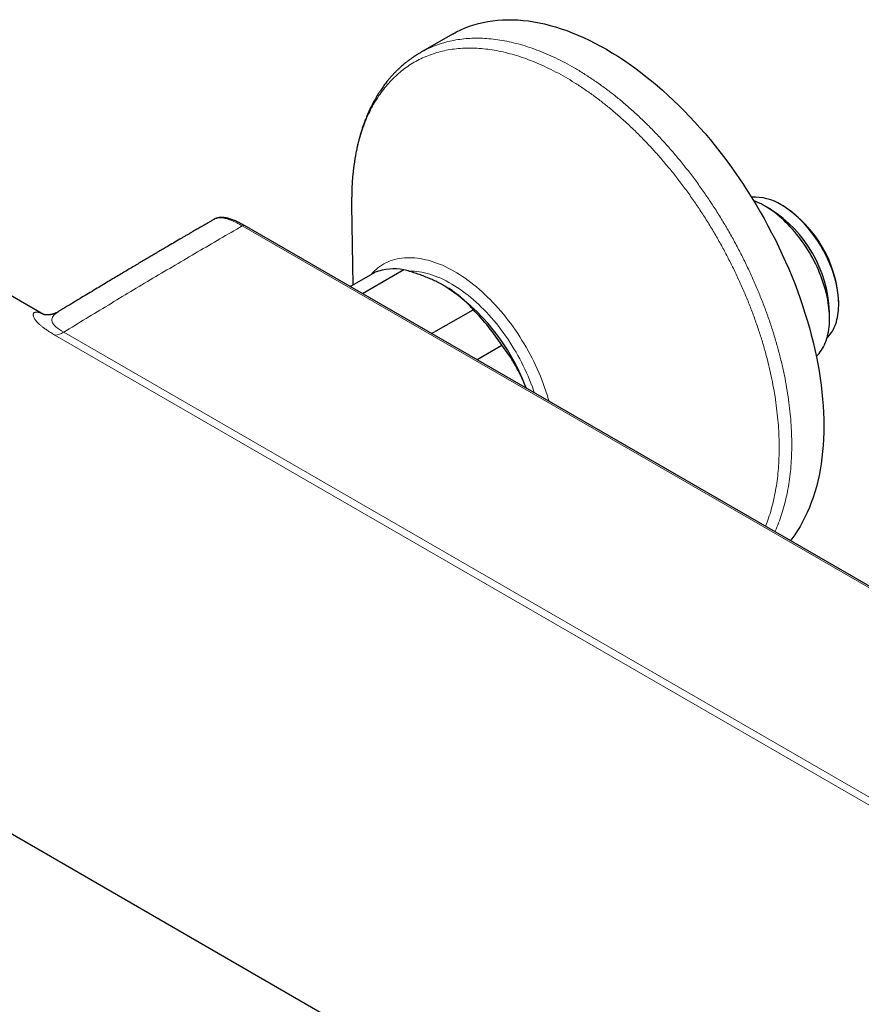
# Model space of a CAD drawing. Header units: millimetres. Extents: x 8 to 1018, y 12 to 2184.
# Tile 2 of 54: x 804 to 900, y 92 to 204. Entities that reach past the tile are written whole.
import ezdxf

# ---------------------------------------------------------------- set-up
doc = ezdxf.new("R2010")
doc.units = ezdxf.units.MM

msp = doc.modelspace()

# ---------------------------------------------------------------- linework, layer by layer
at = {"color": 7, "linetype": 'Continuous', "lineweight": 30}
for p, q in [((853.34, 202.77), (849.69, 200.66)), ((841.85, 183.31), (841.99, 174.2)), ((889.54, 182.83), (888.83, 183.24)), ((890.95, 183.21), (890.74, 183.34)), ((806.8, 170.86), (789.02, 181.12)), ((958.62, 106.52), (829.66, 180.97)), ((847.81, 175.96), (843.08, 173.23)), ((841.69, 174.03), (844.53, 175.66)), ((897.28, 172.01), (897.28, 172.25)), ((850.95, 168.68), (855.68, 171.41)), ((896.24, 170.4), (896.24, 171.22)), ((858.96, 167.33), (856.12, 165.69)), ((861.71, 162.47), (861.64, 162.67)), ((861.64, 162.67), (861.71, 162.47)), ((762.52, 135.22), (939.44, 33.09))]:
    msp.add_line(p, q, dxfattribs=at)
at = {"color": 8, "linetype": 'Continuous', "lineweight": 0}
for p, q in [((841.85, 183.81), (841.86, 183.31)), ((958.37, 106.5), (829.41, 180.95)), ((937.04, 94.08), (808.08, 168.52)), ((809.09, 168.85), (938.05, 94.4))]:
    msp.add_line(p, q, dxfattribs=at)
at = {"color": 7, "linetype": 'Continuous', "lineweight": 30, "flags": 128}
for points in [[(853.34, 202.77), (853.8, 203.02), (854.28, 203.26), (854.76, 203.47), (855.26, 203.66), (855.77, 203.83), (856.29, 203.98), (856.82, 204.1), (857.36, 204.21), (857.9, 204.29), (858.46, 204.35), (859.03, 204.39), (859.6, 204.41), (860.18, 204.4), (860.77, 204.38), (861.36, 204.33), (861.97, 204.26), (862.57, 204.17), (863.19, 204.05), (863.81, 203.92), (864.43, 203.76), (865.06, 203.58), (865.69, 203.38), (866.33, 203.16), (866.96, 202.92), (867.61, 202.66), (868.25, 202.37), (868.89, 202.07), (869.54, 201.75), (870.19, 201.4), (870.84, 201.04), (871.48, 200.65), (872.13, 200.25), (872.78, 199.83), (873.42, 199.39), (874.07, 198.93), (874.71, 198.45), (875.35, 197.96), (875.98, 197.44), (876.61, 196.91), (877.24, 196.37), (877.86, 195.8), (878.48, 195.22), (879.1, 194.63), (879.7, 194.02), (880.31, 193.39), (880.9, 192.76), (881.49, 192.1), (882.07, 191.44), (882.64, 190.76), (883.21, 190.06), (883.77, 189.36), (884.31, 188.65), (884.85, 187.92), (885.38, 187.18), (885.9, 186.43), (886.41, 185.68), (886.91, 184.91), (887.4, 184.14), (887.87, 183.35), (888.34, 182.56), (888.79, 181.77), (889.23, 180.96), (889.65, 180.15), (890.07, 179.34), (890.47, 178.52), (890.86, 177.7), (891.23, 176.87), (891.59, 176.04), (891.94, 175.21), (892.27, 174.37), (892.59, 173.54), (892.89, 172.7), (893.17, 171.87), (893.44, 171.03), (893.7, 170.2), (893.94, 169.36), (894.16, 168.53), (894.37, 167.7), (894.57, 166.88), (894.74, 166.05), (894.9, 165.24), (895.04, 164.43), (895.17, 163.62), (895.28, 162.82), (895.37, 162.02), (895.45, 161.24), (895.51, 160.46), (895.55, 159.69), (895.58, 158.92), (895.58, 158.17), (895.58, 157.43), (895.55, 156.7), (895.51, 155.97), (895.45, 155.26), (895.37, 154.56), (895.28, 153.88), (895.17, 153.2), (895.04, 152.54), (894.9, 151.89), (894.74, 151.26), (894.57, 150.64), (894.37, 150.04), (894.16, 149.45), (893.94, 148.88), (893.7, 148.32), (893.44, 147.78), (893.17, 147.26), (892.89, 146.75), (892.59, 146.27), (892.27, 145.8), (891.94, 145.34), (891.76, 145.12)], [(894.73, 166.1), (894.74, 166.11), (894.89, 166.26), (895.04, 166.43), (895.18, 166.61), (895.31, 166.79), (895.44, 166.99), (895.55, 167.2), (895.66, 167.41), (895.75, 167.64), (895.84, 167.87), (895.92, 168.12), (896, 168.37), (896.06, 168.63), (896.11, 168.89), (896.16, 169.17), (896.19, 169.45), (896.22, 169.74), (896.23, 170.03), (896.24, 170.33), (896.24, 170.63), (896.23, 170.94), (896.2, 171.26), (896.17, 171.58), (896.13, 171.9), (896.09, 172.23), (896.03, 172.56), (895.96, 172.89), (895.89, 173.22), (895.8, 173.56), (895.71, 173.9), (895.6, 174.24), (895.49, 174.58), (895.37, 174.92), (895.25, 175.26), (895.11, 175.59), (894.97, 175.93), (894.82, 176.27), (894.66, 176.6), (894.49, 176.93), (894.32, 177.26), (894.14, 177.59), (893.95, 177.91), (893.76, 178.23), (893.56, 178.54), (893.35, 178.85), (893.14, 179.15), (892.93, 179.45), (892.71, 179.74), (892.48, 180.02), (892.25, 180.3), (892.01, 180.57), (891.77, 180.84), (891.53, 181.09), (891.28, 181.34), (891.03, 181.58), (890.78, 181.81), (890.53, 182.03), (890.27, 182.24), (890.01, 182.45), (889.75, 182.64), (889.49, 182.82), (889.23, 183), (888.96, 183.16), (888.7, 183.31), (888.44, 183.45), (888.17, 183.58), (887.91, 183.7), (887.65, 183.81), (887.58, 183.84)], [(895.95, 168.21), (896.05, 168.3), (896.19, 168.46), (896.32, 168.62), (896.45, 168.8), (896.56, 168.98), (896.67, 169.18), (896.77, 169.38), (896.86, 169.59), (896.95, 169.81), (897.02, 170.04), (897.08, 170.28), (897.14, 170.53), (897.19, 170.78), (897.22, 171.04), (897.25, 171.31), (897.27, 171.59), (897.28, 171.87), (897.28, 172.15), (897.27, 172.44), (897.25, 172.74), (897.22, 173.04), (897.19, 173.34), (897.14, 173.65), (897.08, 173.96), (897.02, 174.27), (896.95, 174.59), (896.86, 174.91), (896.77, 175.23), (896.67, 175.54), (896.56, 175.86), (896.45, 176.18), (896.32, 176.5), (896.19, 176.82), (896.05, 177.14), (895.9, 177.45), (895.74, 177.76), (895.58, 178.07), (895.41, 178.38), (895.23, 178.68), (895.05, 178.98), (894.86, 179.27), (894.66, 179.56), (894.46, 179.84), (894.26, 180.12), (894.05, 180.39), (893.83, 180.66), (893.61, 180.91), (893.39, 181.16), (893.16, 181.41), (892.93, 181.64), (892.69, 181.87), (892.45, 182.08), (892.21, 182.29), (891.97, 182.49), (891.73, 182.68), (891.48, 182.86), (891.24, 183.03), (890.99, 183.19), (890.74, 183.34)]]:
    msp.add_lwpolyline(points, dxfattribs=at)
at = {"color": 8, "linetype": 'Continuous', "lineweight": 0, "flags": 128}
for points in [[(843.99, 175.35), (844.06, 175.43), (844.25, 175.64), (844.44, 175.83), (844.64, 176), (844.85, 176.17), (845.07, 176.33), (845.29, 176.48), (845.52, 176.61), (845.76, 176.73), (846, 176.85), (846.25, 176.95), (846.51, 177.04), (846.77, 177.11), (847.04, 177.18), (847.31, 177.23), (847.58, 177.27), (847.86, 177.3), (848.15, 177.32), (848.44, 177.32), (848.74, 177.32), (849.03, 177.3), (849.34, 177.27), (849.64, 177.23), (849.95, 177.17), (850.26, 177.1), (850.58, 177.03), (850.89, 176.94), (851.21, 176.83), (851.53, 176.72), (851.85, 176.6), (852.18, 176.46), (852.5, 176.31), (852.83, 176.15), (853.16, 175.99), (853.48, 175.8), (853.81, 175.61), (854.13, 175.41), (854.46, 175.2), (854.79, 174.98), (855.11, 174.74), (855.43, 174.5), (855.76, 174.25), (856.08, 173.99), (856.39, 173.72), (856.71, 173.44), (857.02, 173.15), (857.33, 172.85), (857.64, 172.54), (857.94, 172.23), (858.24, 171.91), (858.54, 171.58), (858.83, 171.24), (859.12, 170.9), (859.4, 170.55), (859.68, 170.19), (859.96, 169.82), (860.23, 169.45), (860.49, 169.08), (860.75, 168.7), (861, 168.31), (861.24, 167.92), (861.48, 167.53), (861.72, 167.13), (861.95, 166.73), (862.17, 166.32), (862.38, 165.91), (862.58, 165.5), (862.78, 165.09), (862.97, 164.67), (863.16, 164.25), (863.33, 163.83), (863.5, 163.41), (863.66, 162.99), (863.81, 162.57), (863.96, 162.15), (864.09, 161.73), (864.22, 161.31), (864.32, 160.97)], [(848.34, 175.81), (848.41, 175.81), (848.69, 175.81), (848.98, 175.79), (849.27, 175.76), (849.56, 175.72), (849.85, 175.67), (850.15, 175.61), (850.45, 175.53), (850.76, 175.44), (851.06, 175.34), (851.37, 175.23), (851.68, 175.11), (851.99, 174.98), (852.3, 174.83), (852.61, 174.68), (852.92, 174.51), (853.24, 174.33), (853.55, 174.14), (853.86, 173.95), (854.17, 173.74), (854.48, 173.52), (854.79, 173.29), (855.1, 173.05), (855.41, 172.8), (855.71, 172.54), (856.01, 172.27), (856.31, 172), (856.61, 171.71), (856.9, 171.42), (857.19, 171.12), (857.48, 170.81), (857.76, 170.49), (858.04, 170.17), (858.32, 169.84), (858.59, 169.5), (858.85, 169.15), (859.11, 168.8), (859.37, 168.45), (859.62, 168.08), (859.86, 167.72), (860.1, 167.35), (860.33, 166.97), (860.56, 166.59), (860.77, 166.2), (860.99, 165.82), (861.19, 165.43), (861.39, 165.03), (861.58, 164.64), (861.76, 164.24), (861.94, 163.84), (862.1, 163.44), (862.26, 163.03), (862.42, 162.63), (862.56, 162.23), (862.66, 161.92)], [(808.47, 171.17), (808.34, 171.1), (808.15, 170.95), (808.06, 170.86), (807.96, 170.77), (807.89, 170.66), (807.82, 170.55), (807.77, 170.43), (807.74, 170.29), (807.74, 170.16), (807.77, 170.03), (807.82, 169.9), (807.9, 169.79), (807.96, 169.71), (808.02, 169.63), (808.18, 169.47), (808.38, 169.31), (808.6, 169.15), (808.85, 168.99), (809.09, 168.85), (809.09, 168.85), (809.09, 168.85)]]:
    msp.add_lwpolyline(points, dxfattribs=at)
at = {"color": 7, "linetype": 'Continuous', "lineweight": 30}
for centre, radius, start, end in [((887.76, 178.72), 5.49, 57.1352, 94.2246), ((881.71, 170.57), 14.54, 2.5574, 57.4372), ((883.55, 171.63), 13.74, 2.5804, 57.4196), ((846.73, 169.5), 6.55, 80.5451, 109.6739), ((839.99, 154.67), 23.07, 20.2678, 57.3214), ((837.32, 153.29), 25.8, 32.9712, 44.618)]:
    msp.add_arc(centre, radius, start, end, dxfattribs=at)
at = {"color": 8, "linetype": 'Continuous', "lineweight": 0}
for centre, radius, start, end in [((829.56, 180.74), 0.253, 65.8072, 125.5641), ((807.99, 170.51), 1.99, 272.5461, 303.406)]:
    msp.add_arc(centre, radius, start, end, dxfattribs=at)
for points, knots in [([(849.69, 200.66), (849.95, 200.81), (850.47, 201.09), (851.29, 201.44), (852.14, 201.74), (853.01, 201.97), (853.92, 202.15), (854.84, 202.26), (855.77, 202.31), (856.73, 202.3), (857.72, 202.23), (858.73, 202.1), (859.76, 201.91), (860.8, 201.66), (861.86, 201.34), (862.92, 200.97), (863.99, 200.55), (865.05, 200.07), (866.12, 199.53), (867.19, 198.94), (868.27, 198.28), (869.36, 197.57), (870.44, 196.81), (871.52, 196), (872.58, 195.14), (873.62, 194.24), (874.65, 193.3), (875.66, 192.32), (876.67, 191.29), (877.66, 190.21), (878.63, 189.09), (879.59, 187.94), (880.52, 186.75), (881.42, 185.53), (882.28, 184.29), (883.12, 183.04), (883.92, 181.76), (884.7, 180.45), (885.44, 179.12), (886.16, 177.76), (886.84, 176.38), (887.49, 175), (888.08, 173.61), (888.64, 172.23), (889.15, 170.85), (889.63, 169.47), (890.06, 168.08), (890.45, 166.69), (890.8, 165.3), (891.11, 163.91), (891.36, 162.54), (891.57, 161.2), (891.73, 159.87), (891.85, 158.58), (891.92, 157.31), (891.94, 156.05), (891.92, 154.82), (891.85, 153.6), (891.73, 152.42), (891.56, 151.28), (891.35, 150.17), (891.09, 149.12), (890.79, 148.1), (890.44, 147.14), (890.18, 146.48), (890.02, 146.16), (890.01, 146.13)], [0, 0, 0, 0, 0.015947, 0.031924, 0.047901, 0.063878, 0.079855, 0.095546, 0.111238, 0.12693, 0.142621, 0.158598, 0.174575, 0.190552, 0.206529, 0.222506, 0.238197, 0.253889, 0.26958, 0.285272, 0.301249, 0.317226, 0.333203, 0.34918, 0.365156, 0.380848, 0.39654, 0.412231, 0.427923, 0.4439, 0.459877, 0.475853, 0.49183, 0.507807, 0.523499, 0.53919, 0.554882, 0.570574, 0.58655, 0.602527, 0.618504, 0.634481, 0.650458, 0.66615, 0.681841, 0.697533, 0.713224, 0.729201, 0.745178, 0.761155, 0.777132, 0.793109, 0.8088, 0.824492, 0.840184, 0.855875, 0.871852, 0.887829, 0.903806, 0.919783, 0.935759, 0.951451, 0.967143, 0.982834, 0.998526, 1, 1, 1, 1]), ([(888.94, 146.75), (888.98, 146.82), (889.14, 147.21), (889.39, 147.94), (889.69, 148.95), (889.94, 150.01), (890.15, 151.09), (890.31, 152.21), (890.42, 153.35), (890.49, 154.52), (890.51, 155.73), (890.49, 156.97), (890.42, 158.24), (890.3, 159.54), (890.14, 160.86), (889.93, 162.18), (889.67, 163.51), (889.38, 164.85), (889.04, 166.19), (888.66, 167.55), (888.23, 168.92), (887.75, 170.31), (887.24, 171.69), (886.68, 173.06), (886.09, 174.43), (885.46, 175.77), (884.8, 177.1), (884.11, 178.41), (883.38, 179.71), (882.61, 181.01), (881.81, 182.29), (880.97, 183.54), (880.11, 184.77), (879.22, 185.96), (878.32, 187.11), (877.39, 188.23), (876.45, 189.31), (875.48, 190.36), (874.49, 191.38), (873.48, 192.36), (872.45, 193.3), (871.41, 194.19), (870.37, 195.03), (869.32, 195.82), (868.28, 196.55), (867.23, 197.24), (866.17, 197.87), (865.11, 198.46), (864.04, 198.99), (862.98, 199.47), (861.92, 199.89), (860.88, 200.25), (859.85, 200.55), (858.84, 200.8), (857.84, 200.98), (856.86, 201.11), (855.89, 201.17), (854.93, 201.18), (853.99, 201.13), (853.07, 201.01), (852.19, 200.84), (851.34, 200.61), (850.52, 200.32), (849.73, 199.97), (848.97, 199.57), (848.23, 199.11), (847.53, 198.58), (846.86, 198.01), (846.22, 197.37), (845.64, 196.69), (845.09, 195.96), (844.58, 195.19), (844.12, 194.37), (843.69, 193.5), (843.31, 192.57), (842.96, 191.6), (842.67, 190.59), (842.41, 189.53), (842.21, 188.45), (842.05, 187.33), (841.94, 186.19), (841.86, 185.02), (841.86, 184.21), (841.85, 183.81)], [0, 0, 0, 0, 0.003054, 0.015617, 0.02818, 0.040743, 0.053305, 0.065644, 0.077982, 0.090321, 0.102659, 0.115222, 0.127785, 0.140348, 0.15291, 0.165473, 0.177812, 0.19015, 0.202488, 0.214827, 0.22739, 0.239952, 0.252515, 0.265078, 0.277641, 0.289979, 0.302318, 0.314656, 0.326994, 0.339557, 0.35212, 0.364683, 0.377245, 0.389808, 0.402147, 0.414485, 0.426824, 0.439162, 0.451725, 0.464288, 0.47685, 0.489413, 0.501976, 0.514314, 0.526653, 0.538991, 0.55133, 0.563892, 0.576455, 0.589018, 0.601581, 0.614143, 0.626482, 0.63882, 0.651159, 0.663497, 0.67606, 0.688623, 0.701186, 0.713748, 0.726311, 0.738649, 0.750988, 0.763326, 0.775665, 0.788228, 0.80079, 0.813353, 0.825916, 0.838479, 0.850817, 0.863156, 0.875494, 0.887832, 0.900395, 0.912958, 0.925521, 0.938083, 0.950646, 0.962985, 0.975323, 0.987662, 1, 1, 1, 1]), ([(829.41, 180.95), (829.41, 180.95), (829.3, 181.01), (829.06, 181.14), (828.71, 181.32), (828.39, 181.48), (828.09, 181.6), (827.82, 181.7), (827.56, 181.77), (827.32, 181.83), (827.09, 181.86), (826.86, 181.87), (826.68, 181.85), (826.52, 181.82), (826.37, 181.77), (826.26, 181.73), (826.2, 181.69), (826.2, 181.69)], [0, 0, 0, 0, 0.000012, 0.100282, 0.200688, 0.301973, 0.382537, 0.463284, 0.540042, 0.611801, 0.683846, 0.756609, 0.829834, 0.876296, 0.922915, 0.998551, 1, 1, 1, 1]), ([(808.08, 168.52), (807.95, 168.6), (807.68, 168.76), (807.3, 169), (806.95, 169.24), (806.65, 169.46), (806.39, 169.68), (806.17, 169.88), (805.99, 170.08), (805.86, 170.24), (805.77, 170.38), (805.7, 170.5), (805.65, 170.63), (805.62, 170.77), (805.62, 170.88), (805.65, 170.97), (805.69, 171.04), (805.76, 171.09), (805.85, 171.12), (805.96, 171.13), (806.08, 171.13), (806.22, 171.1), (806.38, 171.05), (806.55, 170.98), (806.69, 170.92), (806.77, 170.87), (806.79, 170.86)], [0, 0, 0, 0, 0.044989, 0.090299, 0.13586, 0.18184, 0.224328, 0.267225, 0.310398, 0.353973, 0.38483, 0.415765, 0.459389, 0.503193, 0.55384, 0.595886, 0.638219, 0.680655, 0.723665, 0.76677, 0.810439, 0.854197, 0.898216, 0.942747, 0.98918, 1, 1, 1, 1])]:
    msp.add_open_spline(points, degree=3, knots=knots, dxfattribs=at)
at = {"color": 7, "linetype": 'Continuous', "lineweight": 30}
for points, knots in [([(849.69, 200.66), (849.63, 200.63), (849.51, 200.56), (849.35, 200.46), (849.22, 200.38), (849.11, 200.31), (849.02, 200.25), (848.95, 200.2), (848.88, 200.16), (848.8, 200.1), (848.68, 200.02), (848.54, 199.92), (848.39, 199.81), (848.25, 199.7), (848.1, 199.59), (847.95, 199.47), (847.8, 199.34), (847.62, 199.19), (847.43, 199.02), (847.21, 198.82), (846.99, 198.61), (846.8, 198.41), (846.63, 198.24), (846.5, 198.09), (846.36, 197.94), (846.24, 197.8), (846.12, 197.67), (846, 197.52), (845.86, 197.35), (845.7, 197.14), (845.52, 196.91), (845.36, 196.67), (845.2, 196.44), (845.07, 196.26), (844.98, 196.11), (844.91, 196.01), (844.85, 195.92), (844.8, 195.84), (844.76, 195.76), (844.71, 195.69), (844.66, 195.6), (844.59, 195.48), (844.52, 195.35), (844.44, 195.2), (844.35, 195.05), (844.27, 194.9), (844.18, 194.73), (844.1, 194.57), (844.02, 194.4), (843.94, 194.23), (843.86, 194.07), (843.8, 193.94), (843.75, 193.82), (843.71, 193.73), (843.67, 193.63), (843.62, 193.52), (843.56, 193.37), (843.49, 193.2), (843.41, 193.01), (843.27, 192.64), (843.13, 192.26), (843.01, 191.88), (842.96, 191.72), (842.92, 191.58), (842.89, 191.47), (842.86, 191.38), (842.84, 191.31), (842.82, 191.24), (842.79, 191.15), (842.76, 191.03), (842.72, 190.89), (842.68, 190.72), (842.63, 190.54), (842.58, 190.36), (842.54, 190.18), (842.5, 189.99), (842.43, 189.69), (842.35, 189.28), (842.26, 188.79), (842.19, 188.37), (842.14, 188.01), (842.09, 187.65), (842.04, 187.27), (842, 186.89), (841.96, 186.49), (841.94, 186.19), (841.92, 185.98), (841.92, 185.87), (841.91, 185.77), (841.91, 185.69), (841.9, 185.6), (841.89, 185.5), (841.89, 185.36), (841.88, 185.2), (841.87, 185), (841.87, 184.8), (841.86, 184.6), (841.86, 184.41), (841.86, 184.24), (841.85, 184.08), (841.85, 183.94), (841.85, 183.82), (841.85, 183.72), (841.85, 183.64), (841.85, 183.58), (841.85, 183.52), (841.85, 183.47), (841.85, 183.4), (841.85, 183.35), (841.85, 183.32)], [0, 0, 0, 0, 0.011697, 0.021915, 0.030656, 0.03792, 0.043707, 0.048139, 0.052327, 0.056538, 0.065508, 0.075282, 0.085563, 0.095626, 0.10532, 0.115908, 0.127247, 0.138416, 0.154548, 0.170655, 0.187423, 0.204762, 0.215787, 0.226893, 0.238081, 0.248545, 0.25752, 0.267163, 0.279124, 0.294564, 0.310588, 0.326088, 0.341066, 0.355359, 0.362526, 0.368977, 0.374711, 0.379729, 0.384032, 0.388435, 0.393839, 0.40094, 0.409232, 0.418068, 0.427137, 0.436439, 0.445974, 0.455741, 0.46574, 0.475599, 0.484387, 0.491933, 0.498402, 0.503797, 0.508346, 0.514561, 0.522523, 0.532229, 0.542662, 0.553039, 0.593266, 0.602816, 0.611191, 0.61837, 0.624355, 0.628219, 0.631406, 0.635019, 0.639472, 0.645551, 0.652713, 0.660959, 0.670144, 0.67934, 0.688378, 0.697259, 0.705983, 0.732382, 0.757274, 0.77473, 0.791424, 0.80802, 0.824921, 0.842318, 0.8604, 0.877895, 0.883319, 0.88833, 0.89268, 0.896368, 0.899813, 0.90413, 0.910419, 0.918006, 0.926893, 0.93708, 0.945664, 0.95434, 0.962159, 0.969112, 0.9752, 0.980424, 0.984784, 0.988282, 0.990924, 0.99244, 0.99434, 0.996848, 1, 1, 1, 1]), ([(826.2, 181.69), (826.17, 181.67), (826.03, 181.59), (825.81, 181.46), (825.53, 181.3), (825.29, 181.16), (825.1, 181.05), (824.94, 180.96), (824.82, 180.89), (824.72, 180.84), (824.64, 180.79), (824.52, 180.72), (824.35, 180.62), (824.11, 180.48), (823.85, 180.33), (823.56, 180.16), (823.24, 179.97), (822.93, 179.79), (822.62, 179.61), (822.16, 179.34), (821.58, 179), (821.02, 178.67), (820.63, 178.44), (820.41, 178.31), (820.17, 178.17), (819.91, 178.02), (819.59, 177.83), (819.22, 177.61), (818.77, 177.35), (818.3, 177.07), (817.78, 176.76), (817.24, 176.44), (816.66, 176.1), (816.07, 175.75), (815.46, 175.38), (814.81, 175), (814.13, 174.59), (813.43, 174.17), (812.69, 173.72), (811.91, 173.26), (811.11, 172.78), (810.28, 172.27), (809.42, 171.75), (808.81, 171.39), (808.49, 171.19), (808.47, 171.18)], [0, 0, 0, 0, 0.005669, 0.023031, 0.038496, 0.052064, 0.063736, 0.071576, 0.078244, 0.083743, 0.08807, 0.091881, 0.104032, 0.117398, 0.131978, 0.148947, 0.166899, 0.184663, 0.202166, 0.219408, 0.261373, 0.301708, 0.314048, 0.326515, 0.340013, 0.354607, 0.370299, 0.39322, 0.418139, 0.445056, 0.47397, 0.504881, 0.537789, 0.570645, 0.605275, 0.641679, 0.679856, 0.719805, 0.761527, 0.805021, 0.850287, 0.897323, 0.946129, 0.995786, 1, 1, 1, 1]), ([(829.66, 180.97), (829.58, 181.01), (829.4, 181.11), (829.14, 181.26), (828.88, 181.39), (828.64, 181.5), (828.41, 181.6), (828.19, 181.68), (827.98, 181.75), (827.78, 181.81), (827.6, 181.85), (827.42, 181.88), (827.26, 181.9), (827.1, 181.91), (826.94, 181.91), (826.78, 181.89), (826.64, 181.86), (826.49, 181.82), (826.36, 181.77), (826.27, 181.73), (826.22, 181.7), (826.22, 181.7)], [0, 0, 0, 0, 0.069276, 0.152323, 0.226722, 0.294821, 0.358321, 0.418929, 0.483549, 0.538936, 0.591496, 0.641396, 0.68852, 0.732581, 0.779675, 0.825449, 0.869634, 0.912163, 0.953091, 0.992572, 1, 1, 1, 1]), ([(852.45, 174.09), (852.28, 174.19), (851.95, 174.37), (851.42, 174.64), (850.87, 174.89), (850.3, 175.13), (849.7, 175.36), (849.09, 175.57), (848.45, 175.77), (848.02, 175.9), (847.81, 175.96)], [0, 0, 0, 0, 0.122618, 0.245238, 0.368878, 0.492521, 0.618996, 0.745475, 0.872735, 1, 1, 1, 1]), ([(855.68, 171.41), (855.58, 171.53), (855.38, 171.76), (855.05, 172.11), (854.71, 172.44), (854.33, 172.78), (853.94, 173.1), (853.51, 173.42), (853.06, 173.73), (852.7, 173.95), (852.49, 174.07), (852.45, 174.09)], [0, 0, 0, 0, 0.119246, 0.238489, 0.358338, 0.478183, 0.600299, 0.722411, 0.845493, 0.968574, 1, 1, 1, 1]), ([(808.47, 171.18), (808.45, 171.16), (808.38, 171.12), (808.27, 171.07), (808.13, 171), (807.99, 170.95), (807.86, 170.9), (807.72, 170.87), (807.6, 170.84), (807.48, 170.83), (807.37, 170.82), (807.27, 170.81), (807.17, 170.81), (807.09, 170.82), (807.01, 170.82), (806.95, 170.83), (806.89, 170.84), (806.84, 170.85), (806.81, 170.86), (806.78, 170.87), (806.76, 170.87), (806.75, 170.87), (806.75, 170.87), (806.75, 170.87)], [0, 0, 0, 0, 0.021786, 0.07102, 0.120116, 0.169134, 0.21814, 0.267359, 0.316453, 0.364005, 0.411264, 0.458392, 0.505588, 0.553026, 0.600951, 0.649623, 0.699303, 0.750254, 0.802732, 0.856985, 0.913247, 0.971732, 1, 1, 1, 1]), ([(861.64, 162.67), (861.61, 162.73), (861.51, 162.99), (861.32, 163.45), (861.04, 164.04), (860.74, 164.62), (860.42, 165.19), (860.08, 165.75), (859.73, 166.29), (859.35, 166.82), (859.09, 167.16), (858.96, 167.33)], [0, 0, 0, 0, 0.034085, 0.152699, 0.271315, 0.390844, 0.510376, 0.632431, 0.75449, 0.877243, 1, 1, 1, 1])]:
    msp.add_open_spline(points, degree=3, knots=knots, dxfattribs=at)
at = {"color": 8, "linetype": 'Continuous', "lineweight": 0}
msp.add_open_spline([(829.41, 180.95), (827.72, 179.96), (824.33, 177.99), (819.25, 174.99), (814.17, 171.95), (810.78, 169.88), (809.09, 168.85)], degree=3, dxfattribs=at)

doc.saveas('drawing.dxf')
